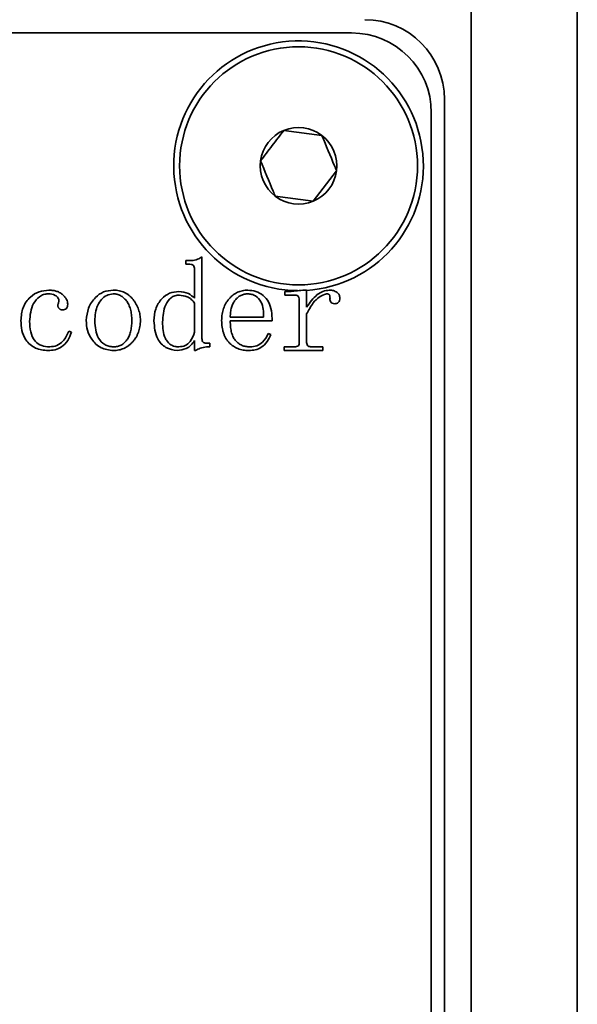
# Model space of a CAD drawing. Header units: millimetres. Extents: x 5 to 517, y 5 to 292.
# Tile 19 of 98: x 86.64 to 88.74, y 135.45 to 139.15. Entities that reach past the tile are written whole.
import ezdxf

# ---------------------------------------------------------------- set-up
doc = ezdxf.new("R2010")
doc.units = ezdxf.units.MM

msp = doc.modelspace()

# ---------------------------------------------------------------- linework, layer by layer
at = {"color": 7, "linetype": 'Continuous', "lineweight": 35}
for p, q in [((88.7443, 142.853), (88.7443, 103.053)), ((88.3443, 103.053), (88.3443, 142.6873)), ((87.8943, 139.103), (69.5943, 139.103)), ((88.2443, 101.953), (88.2443, 138.853)), ((88.1943, 102.003), (88.1943, 138.803)), ((87.639, 138.7363), (87.7821, 138.7175)), ((87.8374, 138.5842), (87.7496, 138.4697)), ((87.7496, 138.4697), (87.6064, 138.4884)), ((87.2694, 138.2462), (87.2909, 138.2462)), ((87.2694, 138.2323), (87.2694, 138.2462)), ((87.3305, 138.2601), (87.3305, 137.9529)), ((87.2851, 138.2323), (87.2694, 138.2323)), ((87.3027, 138.1044), (87.3027, 138.209)), ((87.6963, 138.134), (87.6901, 138.133)), ((87.7247, 138.134), (87.7247, 138.0707)), ((87.6421, 138.1303), (87.6578, 138.1303)), ((87.6421, 138.1163), (87.6421, 138.1303)), ((87.6793, 138.1163), (87.6421, 138.1163)), ((87.6969, 137.9371), (87.6969, 138.0988)), ((87.3027, 137.9769), (87.3027, 138.0857)), ((87.4372, 138.0329), (87.5624, 138.0329)), ((87.7247, 138.0452), (87.7247, 137.9375)), ((87.5949, 138.0189), (87.4372, 138.0189)), ((86.8291, 137.9802), (86.8389, 137.9763)), ((87.5805, 137.9722), (87.5902, 137.9684)), ((87.3027, 137.9076), (87.3027, 137.9454)), ((87.3462, 137.9355), (87.3599, 137.9355)), ((87.3599, 137.9215), (87.3481, 137.9215)), ((87.3599, 137.9355), (87.3599, 137.9215)), ((87.6402, 137.9215), (87.6793, 137.9215)), ((87.6402, 137.9076), (87.6402, 137.9215)), ((87.7424, 137.9215), (87.7854, 137.9215)), ((87.7854, 137.9215), (87.7854, 137.9076)), ((87.3067, 137.9076), (87.3027, 137.9076)), ((87.7854, 137.9076), (87.6402, 137.9076))]:
    msp.add_line(p, q, dxfattribs=at)
msp.add_circle((87.6943, 138.603), 0.448, dxfattribs=at)
for centre, radius, start, end in [((87.9443, 138.853), 0.3, 0, 90), ((87.8943, 138.803), 0.3, 0, 90), ((87.6943, 138.603), 0.47, 273.7188, 269.4984), ((87.6943, 138.603), 0.1443, 112.5227, 172.5227), ((87.6943, 138.603), 0.1443, 52.5227, 112.5227), ((87.6943, 138.603), 0.1443, 352.5227, 52.5227), ((87.6943, 138.603), 0.1443, 172.5227, 232.5227), ((87.6943, 138.603), 0.1443, 292.5227, 352.5227), ((87.6943, 138.603), 0.1443, 232.5227, 292.5227), ((87.6943, 138.603), 0.469, 270.251, 273.7268)]:
    msp.add_arc(centre, radius, start, end, dxfattribs=at)
msp.add_open_spline([(87.5512, 138.6218), (87.5658, 138.6409), (87.5951, 138.6791), (87.6243, 138.7172), (87.639, 138.7363)], degree=3, dxfattribs=at)
for points, knots in [([(87.7821, 138.7175), (87.798, 138.6791), (87.8165, 138.6345), (87.8348, 138.5904), (87.8374, 138.5842)], [0, 0, 0, 0, 0.860246, 1, 1, 1, 1]), ([(87.6064, 138.4884), (87.6039, 138.4946), (87.5856, 138.5387), (87.5671, 138.5834), (87.5512, 138.6218)], [0, 0, 0, 0, 0.139754, 1, 1, 1, 1]), ([(87.2909, 138.2462), (87.2989, 138.2472), (87.3132, 138.2489), (87.3252, 138.2567), (87.3305, 138.2601)], [0, 0, 0, 0, 0.559198, 1, 1, 1, 1]), ([(87.3027, 138.209), (87.3025, 138.2148), (87.3022, 138.222), (87.2971, 138.2289), (87.2922, 138.2319), (87.2879, 138.2321), (87.2851, 138.2323)], [0, 0, 0, 0, 0.498293, 0.623938, 0.749465, 1, 1, 1, 1]), ([(86.6487, 138.0213), (86.6501, 138.0376), (86.653, 138.0702), (86.6798, 138.1088), (86.716, 138.1318), (86.7416, 138.1339), (86.7544, 138.1349)], [0, 0, 0, 0, 0.280142, 0.559678, 0.779634, 1, 1, 1, 1]), ([(86.7544, 138.1349), (86.7571, 138.1348), (86.7624, 138.1347), (86.7701, 138.1339), (86.7773, 138.1326), (86.784, 138.1306), (86.7903, 138.1282), (86.7961, 138.1251), (86.8015, 138.1216), (86.8078, 138.1161), (86.8144, 138.1091), (86.8204, 138.1002), (86.8242, 138.0912), (86.8247, 138.0851), (86.825, 138.0821)], [0.000016, 0.000016, 0.000016, 0.000016, 0.0837299, 0.162606, 0.2379199, 0.3102703, 0.379361, 0.4468662, 0.5131743, 0.5788947, 0.7020776, 0.8108639, 0.9088125, 1, 1, 1, 1]), ([(86.8945, 138.0213), (86.8963, 138.0371), (86.9, 138.0688), (86.9254, 138.1063), (86.959, 138.1313), (86.984, 138.1337), (86.9966, 138.1349)], [0, 0, 0, 0, 0.279935, 0.560145, 0.780016, 1, 1, 1, 1]), ([(86.9966, 138.1349), (87.0004, 138.1348), (87.0079, 138.1345), (87.0188, 138.133), (87.0291, 138.1302), (87.0388, 138.1262), (87.0479, 138.1213), (87.0564, 138.1152), (87.0642, 138.1079), (87.0713, 138.0997), (87.0777, 138.0908), (87.0833, 138.0816), (87.088, 138.0722), (87.0918, 138.0625), (87.0949, 138.0526), (87.097, 138.0423), (87.0984, 138.0319), (87.0985, 138.0248), (87.0986, 138.0213)], [0.0000135, 0.0000135, 0.0000135, 0.0000135, 0.067348, 0.1318874, 0.1940539, 0.2551619, 0.3157397, 0.3767097, 0.4387667, 0.503043, 0.567675, 0.6309009, 0.6927752, 0.7537243, 0.8147254, 0.8755898, 0.9373688, 1, 1, 1, 1]), ([(87.4047, 138.0213), (87.4048, 138.0253), (87.4049, 138.0331), (87.4064, 138.0446), (87.4085, 138.0556), (87.4116, 138.0661), (87.4156, 138.0761), (87.4206, 138.0855), (87.4263, 138.0944), (87.433, 138.1026), (87.4402, 138.1102), (87.448, 138.1168), (87.4561, 138.1224), (87.4646, 138.127), (87.4736, 138.1305), (87.483, 138.1331), (87.4928, 138.1346), (87.4994, 138.1348), (87.5028, 138.1349)], [0, 0, 0, 0, 0.0714895, 0.1408237, 0.2074821, 0.2725523, 0.3360711, 0.3995944, 0.4625262, 0.5262925, 0.5893746, 0.6495827, 0.7084318, 0.7659682, 0.8231368, 0.881011, 0.939739, 0.9999852, 0.9999852, 0.9999852, 0.9999852]), ([(87.5028, 138.1349), (87.5132, 138.134), (87.5342, 138.1321), (87.5619, 138.116), (87.5923, 138.0807), (87.5938, 138.0444), (87.5949, 138.0189)], [0, 0, 0, 0, 0.187185, 0.374271, 0.560954, 1, 1, 1, 1]), ([(87.6578, 138.1303), (87.6602, 138.1303), (87.6652, 138.1303), (87.6729, 138.131), (87.6814, 138.1317), (87.6871, 138.1326), (87.6901, 138.133)], [0.0000331, 0.0000331, 0.0000331, 0.0000331, 0.1158486, 0.2413826, 0.3777056, 0.5247552, 0.5247552, 0.5247552, 0.5247552]), ([(87.7247, 138.134), (87.7247, 138.134), (87.7247, 138.1344), (87.7247, 138.1347), (87.7247, 138.135)], [0, 0, 0, 0, 0.164328, 1, 1, 1, 1]), ([(87.7247, 138.0707), (87.7367, 138.0879), (87.7534, 138.1118), (87.7856, 138.1319), (87.802, 138.1339), (87.8101, 138.1349)], [0, 0, 0, 0, 0.559597, 0.780022, 1, 1, 1, 1]), ([(87.8101, 138.1349), (87.8153, 138.1347), (87.8256, 138.1342), (87.8388, 138.1277), (87.8481, 138.1176), (87.8494, 138.1095), (87.85, 138.1055)], [0, 0, 0, 0, 0.280983, 0.560764, 0.780737, 1, 1, 1, 1]), ([(86.751, 138.121), (86.7452, 138.1205), (86.7336, 138.1195), (86.7131, 138.108), (86.6864, 138.076), (86.6832, 138.0408), (86.6812, 138.0174)], [0, 0, 0, 0, 0.125544, 0.251107, 0.501359, 1, 1, 1, 1]), ([(86.7918, 138.0927), (86.7918, 138.0951), (86.792, 138.0998), (86.7869, 138.1079), (86.7752, 138.1198), (86.7606, 138.1205), (86.751, 138.121)], [0, 0, 0, 0, 0.124925, 0.250905, 0.501134, 1, 1, 1, 1]), ([(86.9966, 138.121), (86.988, 138.1198), (86.971, 138.1173), (86.951, 138.1), (86.9299, 138.0691), (86.9282, 138.0399), (86.927, 138.0194)], [0, 0, 0, 0, 0.18622, 0.373245, 0.560401, 1, 1, 1, 1]), ([(87.0661, 138.0194), (87.0661, 138.0234), (87.066, 138.0312), (87.065, 138.0426), (87.0635, 138.0532), (87.0612, 138.0631), (87.0584, 138.0722), (87.0549, 138.0806), (87.0508, 138.0883), (87.046, 138.0951), (87.0408, 138.1012), (87.0353, 138.1065), (87.0296, 138.111), (87.0235, 138.1146), (87.0171, 138.1175), (87.0105, 138.1196), (87.0036, 138.1207), (86.9989, 138.1209), (86.9966, 138.121)], [0, 0, 0, 0, 0.0879942, 0.1704536, 0.2482288, 0.3217058, 0.3911842, 0.4568267, 0.5197607, 0.5802625, 0.6385404, 0.6933057, 0.7466205, 0.797662, 0.8478841, 0.8975338, 0.9482808, 0.9999832, 0.9999832, 0.9999832, 0.9999832]), ([(87.1496, 138.0189), (87.1506, 138.0342), (87.1526, 138.0646), (87.1755, 138.1015), (87.2072, 138.126), (87.2311, 138.1289), (87.243, 138.1303)], [0, 0, 0, 0, 0.280575, 0.560008, 0.780175, 1, 1, 1, 1]), ([(87.2454, 138.1163), (87.2398, 138.1159), (87.2287, 138.1151), (87.2087, 138.1042), (87.1859, 138.071), (87.1836, 138.0374), (87.1821, 138.015)], [0, 0, 0, 0, 0.125481, 0.250799, 0.500317, 1, 1, 1, 1]), ([(87.243, 138.1303), (87.2557, 138.1288), (87.2784, 138.1261), (87.2953, 138.111), (87.3027, 138.1044)], [0, 0, 0, 0, 0.560331, 1, 1, 1, 1]), ([(87.3027, 138.0857), (87.2989, 138.0908), (87.2913, 138.101), (87.2715, 138.113), (87.2553, 138.1151), (87.2454, 138.1163)], [0, 0, 0, 0, 0.280477, 0.560821, 1, 1, 1, 1]), ([(87.5037, 138.121), (87.5013, 138.1209), (87.4966, 138.1208), (87.4897, 138.1197), (87.4832, 138.1178), (87.477, 138.1153), (87.4711, 138.1119), (87.4656, 138.1078), (87.4604, 138.1029), (87.4556, 138.0975), (87.4513, 138.0913), (87.4475, 138.0846), (87.4443, 138.0773), (87.4417, 138.0695), (87.4396, 138.0611), (87.4382, 138.0522), (87.4373, 138.0427), (87.4372, 138.0362), (87.4372, 138.0329)], [0.000023, 0.000023, 0.000023, 0.000023, 0.0579936, 0.1136839, 0.1684914, 0.2222712, 0.2762608, 0.3314913, 0.3882047, 0.4474797, 0.50835, 0.5701771, 0.6340948, 0.7006978, 0.7699439, 0.8428499, 0.9192295, 1, 1, 1, 1]), ([(87.5624, 138.0329), (87.5625, 138.0429), (87.5626, 138.0628), (87.5543, 138.0922), (87.5372, 138.1117), (87.5187, 138.12), (87.5087, 138.1207), (87.5037, 138.121)], [0, 0, 0, 0, 0.250816, 0.500743, 0.74944, 0.874668, 1, 1, 1, 1]), ([(87.6969, 138.0988), (87.6967, 138.1015), (87.6964, 138.1068), (87.6921, 138.1134), (87.6856, 138.1161), (87.6814, 138.1163), (87.6793, 138.1163)], [0, 0, 0, 0, 0.280414, 0.558872, 0.77914, 1, 1, 1, 1]), ([(87.7998, 138.121), (87.79, 138.1175), (87.7705, 138.1106), (87.745, 138.0828), (87.7324, 138.0594), (87.7247, 138.0452)], [0, 0, 0, 0, 0.27698, 0.558164, 1, 1, 1, 1]), ([(87.8129, 138.1066), (87.8128, 138.109), (87.8127, 138.1124), (87.8113, 138.1165), (87.8097, 138.119), (87.807, 138.1202), (87.8037, 138.1208), (87.8012, 138.1209), (87.7998, 138.121)], [0, 0, 0, 0, 0.3135022, 0.4369097, 0.5598053, 0.6831767, 0.8063853, 1, 1, 1, 1]), ([(87.8305, 138.0839), (87.8273, 138.0841), (87.8209, 138.0847), (87.814, 138.0911), (87.8119, 138.0992), (87.8126, 138.1041), (87.8129, 138.1066)], [0, 0, 0, 0, 0.280189, 0.558484, 0.779074, 1, 1, 1, 1]), ([(87.85, 138.1055), (87.8498, 138.1024), (87.8494, 138.0962), (87.8449, 138.0885), (87.8378, 138.0843), (87.8329, 138.084), (87.8305, 138.0839)], [0, 0, 0, 0, 0.2804922, 0.5594849, 0.7793429, 1, 1, 1, 1]), ([(86.7878, 138.0776), (86.7879, 138.0785), (86.7879, 138.0801), (86.7883, 138.0822), (86.7888, 138.084), (86.7895, 138.0848), (86.7898, 138.0852)], [0, 0, 0, 0, 0.32827, 0.596198, 0.817909, 1, 1, 1, 1]), ([(86.8055, 138.0607), (86.8042, 138.0607), (86.8018, 138.0609), (86.7984, 138.0617), (86.7953, 138.0633), (86.7926, 138.0653), (86.7905, 138.0679), (86.789, 138.0708), (86.788, 138.0741), (86.7879, 138.0764), (86.7878, 138.0776)], [0.0000841, 0.0000841, 0.0000841, 0.0000841, 0.1350489, 0.263105, 0.3847129, 0.5072059, 0.6271985, 0.7464629, 0.8675827, 1, 1, 1, 1]), ([(86.7898, 138.0852), (86.7901, 138.0866), (86.7905, 138.0892), (86.7914, 138.0916), (86.7918, 138.0927)], [0, 0, 0, 0, 0.559749, 1, 1, 1, 1]), ([(86.825, 138.0821), (86.8248, 138.079), (86.8246, 138.0728), (86.8204, 138.0646), (86.8128, 138.0611), (86.8079, 138.0608), (86.8055, 138.0607)], [0, 0, 0, 0, 0.281075, 0.558985, 0.779076, 1, 1, 1, 1]), ([(86.7507, 137.9076), (86.7344, 137.9091), (86.7018, 137.9121), (86.666, 137.9439), (86.6505, 137.9831), (86.6493, 138.0085), (86.6487, 138.0213)], [0, 0, 0, 0, 0.27984, 0.558372, 0.77886, 1, 1, 1, 1]), ([(86.9966, 137.9076), (86.9805, 137.9096), (86.9484, 137.9135), (86.9154, 137.9465), (86.8972, 137.9836), (86.8954, 138.0087), (86.8945, 138.0213)], [0, 0, 0, 0, 0.279231, 0.558543, 0.779163, 1, 1, 1, 1]), ([(87.0986, 138.0213), (87.0985, 138.0173), (87.0984, 138.0094), (87.097, 137.9979), (87.0946, 137.9869), (87.0915, 137.9764), (87.0872, 137.9665), (87.0823, 137.957), (87.0762, 137.9482), (87.0693, 137.9399), (87.0619, 137.9323), (87.0537, 137.9258), (87.0453, 137.9201), (87.0364, 137.9156), (87.027, 137.912), (87.0173, 137.9095), (87.007, 137.9079), (87.0001, 137.9077), (86.9966, 137.9076)], [0, 0, 0, 0, 0.0701734, 0.1382312, 0.2038334, 0.2674222, 0.330652, 0.393204, 0.4559175, 0.5193142, 0.5821256, 0.6428608, 0.7020353, 0.7601984, 0.8188471, 0.8777094, 0.9378769, 0.9999864, 0.9999864, 0.9999864, 0.9999864]), ([(87.5073, 137.9076), (87.5036, 137.9077), (87.4964, 137.9079), (87.4858, 137.9093), (87.4757, 137.9116), (87.4661, 137.9148), (87.4571, 137.9189), (87.4486, 137.924), (87.4406, 137.93), (87.4332, 137.9369), (87.4264, 137.9446), (87.4206, 137.9533), (87.4156, 137.9627), (87.4117, 137.9729), (87.4086, 137.9839), (87.4063, 137.9956), (87.4049, 138.0082), (87.4048, 138.0168), (87.4047, 138.0213)], [0.0000141, 0.0000141, 0.0000141, 0.0000141, 0.0640854, 0.125707, 0.1849976, 0.2428361, 0.2999552, 0.3570192, 0.4144427, 0.4727817, 0.5321166, 0.5917842, 0.6528175, 0.7157722, 0.7814838, 0.850106, 0.9229483, 1, 1, 1, 1]), ([(86.6812, 138.0174), (86.6819, 138.0044), (86.6833, 137.9785), (86.6974, 137.9436), (86.7262, 137.9234), (86.7467, 137.9222), (86.757, 137.9215)], [0, 0, 0, 0, 0.281102, 0.560861, 0.779606, 1, 1, 1, 1]), ([(86.927, 138.0194), (86.9284, 137.9963), (86.9305, 137.9616), (86.959, 137.9321), (86.9797, 137.9228), (86.9909, 137.922), (86.9966, 137.9215)], [0, 0, 0, 0, 0.498556, 0.748518, 0.874257, 1, 1, 1, 1]), ([(86.9966, 137.9215), (86.9992, 137.9216), (87.0044, 137.9218), (87.012, 137.923), (87.0192, 137.925), (87.0258, 137.9279), (87.0321, 137.9315), (87.0378, 137.9361), (87.0431, 137.9413), (87.0479, 137.9475), (87.0522, 137.9542), (87.0559, 137.9617), (87.0591, 137.9698), (87.0617, 137.9785), (87.0636, 137.9878), (87.0651, 137.9977), (87.066, 138.0084), (87.0661, 138.0156), (87.0661, 138.0194)], [0.0000169, 0.0000169, 0.0000169, 0.0000169, 0.0590446, 0.1154415, 0.1700686, 0.2231326, 0.2759877, 0.3298122, 0.384767, 0.4420233, 0.5017932, 0.5629152, 0.6269117, 0.6940602, 0.7641743, 0.8383808, 0.9168967, 1, 1, 1, 1]), ([(87.2371, 137.9076), (87.2223, 137.91), (87.1927, 137.9149), (87.1545, 137.9567), (87.1515, 137.9954), (87.1496, 138.0189)], [0, 0, 0, 0, 0.27944, 0.559818, 1, 1, 1, 1]), ([(87.1821, 138.015), (87.1829, 137.9934), (87.1839, 137.9665), (87.2008, 137.9394), (87.2127, 137.9288), (87.2276, 137.9225), (87.2381, 137.9219), (87.2434, 137.9215)], [0, 0, 0, 0, 0.498818, 0.624171, 0.749382, 0.87458, 1, 1, 1, 1]), ([(87.4372, 138.0189), (87.4372, 138.0147), (87.4373, 138.0066), (87.4384, 137.9948), (87.4399, 137.984), (87.4421, 137.9741), (87.445, 137.9651), (87.4486, 137.9571), (87.4527, 137.95), (87.4576, 137.9439), (87.463, 137.9387), (87.4687, 137.934), (87.475, 137.9302), (87.4816, 137.927), (87.4886, 137.9245), (87.496, 137.9228), (87.5037, 137.9218), (87.509, 137.9216), (87.5118, 137.9215)], [0, 0, 0, 0, 0.090802, 0.17515, 0.253279, 0.325636, 0.392729, 0.454721, 0.513083, 0.568819, 0.622377, 0.674792, 0.726754, 0.779187, 0.832016, 0.885867, 0.941844, 1, 1, 1, 1]), ([(86.8389, 137.9763), (86.8349, 137.9657), (86.8268, 137.9445), (86.8046, 137.9209), (86.7774, 137.9091), (86.7596, 137.9081), (86.7507, 137.9076)], [0, 0, 0, 0, 0.280083, 0.559854, 0.779638, 1, 1, 1, 1]), ([(86.757, 137.9215), (86.7664, 137.9225), (86.785, 137.9243), (86.8125, 137.9453), (86.8228, 137.967), (86.8291, 137.9802)], [0, 0, 0, 0, 0.280173, 0.560202, 1, 1, 1, 1]), ([(87.2434, 137.9215), (87.2517, 137.9225), (87.2682, 137.9243), (87.2914, 137.9446), (87.2984, 137.9647), (87.3027, 137.9769)], [0, 0, 0, 0, 0.279849, 0.559609, 1, 1, 1, 1]), ([(87.3305, 137.9529), (87.3306, 137.9504), (87.3308, 137.9454), (87.334, 137.9386), (87.3402, 137.9357), (87.3442, 137.9356), (87.3462, 137.9355)], [0, 0, 0, 0, 0.281097, 0.558811, 0.779017, 1, 1, 1, 1]), ([(87.5902, 137.9684), (87.586, 137.959), (87.5776, 137.9402), (87.5565, 137.9195), (87.5317, 137.9089), (87.5155, 137.9081), (87.5073, 137.9076)], [0, 0, 0, 0, 0.2797, 0.559701, 0.779576, 1, 1, 1, 1]), ([(87.5118, 137.9215), (87.5203, 137.9223), (87.5374, 137.9237), (87.564, 137.9407), (87.5742, 137.9603), (87.5805, 137.9722)], [0, 0, 0, 0, 0.2807161, 0.5610416, 1, 1, 1, 1]), ([(87.3027, 137.9454), (87.2984, 137.9393), (87.2899, 137.9273), (87.2679, 137.9113), (87.2488, 137.909), (87.2371, 137.9076)], [0, 0, 0, 0, 0.280715, 0.561422, 1, 1, 1, 1]), ([(87.3481, 137.9215), (87.3399, 137.9203), (87.3253, 137.918), (87.3124, 137.9108), (87.3067, 137.9076)], [0, 0, 0, 0, 0.558925, 1, 1, 1, 1]), ([(87.6793, 137.9215), (87.6818, 137.9216), (87.6869, 137.9218), (87.6937, 137.925), (87.6967, 137.9311), (87.6968, 137.9351), (87.6969, 137.9371)], [0, 0, 0, 0, 0.281224, 0.559093, 0.778938, 1, 1, 1, 1]), ([(87.7247, 137.9375), (87.725, 137.9349), (87.7254, 137.9299), (87.7304, 137.9243), (87.7364, 137.9219), (87.7404, 137.9217), (87.7424, 137.9215)], [0, 0, 0, 0, 0.2799475, 0.5581636, 0.7791119, 1, 1, 1, 1])]:
    msp.add_open_spline(points, degree=3, knots=knots, dxfattribs=at)

doc.saveas('drawing.dxf')
